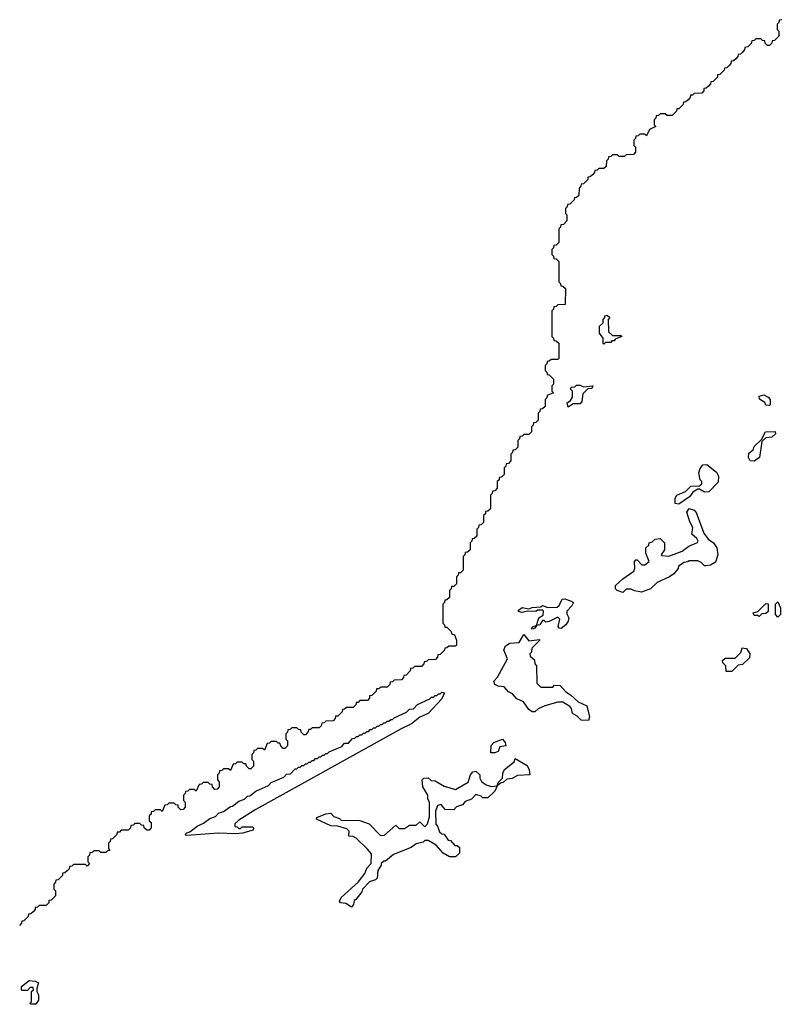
# Model space of a CAD drawing. Extents: x 2886962 to 3052311, y 540590 to 918621.
# Tile 2 of 164: x 2982430 to 2986895, y 546230 to 552002. Entities that reach past the tile are written whole.
import ezdxf

# ---------------------------------------------------------------- set-up
doc = ezdxf.new("R2010")
doc.units = 0

msp = doc.modelspace()

# ---------------------------------------------------------------- linework, layer by layer
at = {"layer": '0CON20XD'}
for points in [[(2986898.3, 552001.7), (2986881.7, 551998.3), (2986880, 551985), (2986870, 551975), (2986870, 551945), (2986880, 551935), (2986880, 551905), (2986855, 551880), (2986841.7, 551878.3), (2986840, 551865), (2986825, 551850), (2986815, 551850), (2986800, 551865), (2986798.3, 551878.3), (2986785, 551880), (2986775, 551890), (2986745, 551890), (2986735, 551880), (2986721.7, 551878.3), (2986718.3, 551861.7), (2986698.3, 551841.7), (2986681.7, 551838.3), (2986680, 551825), (2986668.3, 551811.7), (2986655, 551800), (2986641.7, 551798.3), (2986640, 551785), (2986628.3, 551771.7), (2986615, 551760), (2986601.7, 551758.3), (2986600, 551745), (2986588.3, 551731.7), (2986575, 551720), (2986561.7, 551718.3), (2986560, 551705), (2986535, 551680), (2986521.7, 551678.3), (2986520, 551665), (2986495, 551640), (2986481.7, 551638.3), (2986480, 551625), (2986468.3, 551611.7), (2986455, 551600), (2986441.7, 551598.3), (2986440, 551585), (2986428.3, 551571.7), (2986385, 551570), (2986375, 551560), (2986361.7, 551558.3), (2986360, 551545), (2986348.3, 551531.7), (2986335, 551520), (2986321.7, 551518.3), (2986320, 551505), (2986295, 551480), (2986281.7, 551478.3), (2986280, 551465), (2986255, 551440), (2986225, 551440), (2986215, 551450), (2986185, 551450), (2986175, 551440), (2986161.7, 551438.3), (2986160, 551425), (2986150, 551415), (2986150, 551385), (2986160, 551375), (2986121.7, 551358.3), (2986105, 551320), (2986095, 551330), (2986065, 551330), (2986055, 551320), (2986041.7, 551318.3), (2986040, 551305), (2986030, 551295), (2986030, 551265), (2986040, 551255), (2986040, 551225), (2986028.3, 551211.7), (2985985, 551210), (2985975, 551200), (2985945, 551200), (2985935, 551210), (2985905, 551210), (2985895, 551200), (2985881.7, 551198.3), (2985880, 551185), (2985870, 551175), (2985868.3, 551141.7), (2985855, 551130), (2985825, 551130), (2985815, 551120), (2985801.7, 551118.3), (2985800, 551105), (2985788.3, 551091.7), (2985775, 551080), (2985761.7, 551078.3), (2985760, 551065), (2985735, 551040), (2985721.7, 551038.3), (2985720, 551025), (2985710, 551015), (2985708.3, 550971.7), (2985695, 550960), (2985681.7, 550958.3), (2985680, 550945), (2985655, 550920), (2985641.7, 550918.3), (2985640, 550905), (2985630, 550895), (2985630, 550865), (2985638.3, 550858.3), (2985638.3, 550821.7), (2985618.3, 550801.7), (2985601.7, 550798.3), (2985600, 550785), (2985590, 550775), (2985590, 550695), (2985575, 550680), (2985561.7, 550678.3), (2985560, 550665), (2985550, 550655), (2985550, 550625), (2985560, 550615), (2985561.7, 550601.7), (2985575, 550600), (2985590, 550585), (2985590, 550465), (2985600, 550455), (2985601.7, 550441.7), (2985615, 550440), (2985630, 550425), (2985628.3, 550331.7), (2985585, 550330), (2985575, 550320), (2985561.7, 550318.3), (2985560, 550305), (2985550, 550295), (2985550, 550145), (2985560, 550135), (2985561.7, 550121.7), (2985575, 550120), (2985590, 550105), (2985590, 550015), (2985585, 550010), (2985545, 550010), (2985535, 550000), (2985521.7, 549998.3), (2985520, 549985), (2985510, 549975), (2985510, 549945), (2985520, 549935), (2985521.7, 549921.7), (2985535, 549920), (2985560, 549895), (2985560, 549865), (2985550, 549855), (2985550, 549825), (2985560, 549815), (2985521.7, 549798.3), (2985520, 549785), (2985510, 549775), (2985510, 549735), (2985495, 549720), (2985481.7, 549718.3), (2985480, 549705), (2985470, 549695), (2985470, 549655), (2985455, 549640), (2985441.7, 549638.3), (2985440, 549625), (2985430, 549615), (2985430, 549585), (2985415, 549570), (2985385, 549570), (2985375, 549560), (2985361.7, 549558.3), (2985360, 549545), (2985350, 549535), (2985350, 549495), (2985335, 549480), (2985321.7, 549478.3), (2985320, 549465), (2985310, 549455), (2985310, 549415), (2985295, 549400), (2985281.7, 549398.3), (2985280, 549385), (2985270, 549375), (2985270, 549335), (2985255, 549320), (2985241.7, 549318.3), (2985240, 549305), (2985230, 549295), (2985230, 549255), (2985215, 549240), (2985201.7, 549238.3), (2985200, 549225), (2985190, 549215), (2985190, 549135), (2985175, 549120), (2985161.7, 549118.3), (2985160, 549105), (2985150, 549095), (2985150, 549055), (2985135, 549040), (2985121.7, 549038.3), (2985120, 549025), (2985110, 549015), (2985110, 548975), (2985095, 548960), (2985081.7, 548958.3), (2985080, 548945), (2985070, 548935), (2985070, 548895), (2985055, 548880), (2985041.7, 548878.3), (2985040, 548865), (2985030, 548855), (2985030, 548775), (2985015, 548760), (2985001.7, 548758.3), (2985000, 548745), (2984990, 548735), (2984990, 548695), (2984975, 548680), (2984961.7, 548678.3), (2984960, 548665), (2984950, 548655), (2984950, 548615), (2984935, 548600), (2984921.7, 548598.3), (2984920, 548585), (2984910, 548575), (2984910, 548465), (2984920, 548455), (2984921.7, 548441.7), (2984935, 548440), (2984960, 548415), (2984961.7, 548401.7), (2984980, 548395), (2984990, 548365), (2984990, 548335), (2984985, 548330), (2984945, 548330), (2984935, 548320), (2984921.7, 548318.3), (2984920, 548305), (2984895, 548280), (2984881.7, 548278.3), (2984880, 548265), (2984868.3, 548251.7), (2984825, 548250), (2984815, 548240), (2984801.7, 548238.3), (2984800, 548225), (2984785, 548210), (2984745, 548210), (2984735, 548200), (2984721.7, 548198.3), (2984720, 548185), (2984695, 548160), (2984681.7, 548158.3), (2984680, 548145), (2984668.3, 548131.7), (2984625, 548130), (2984615, 548120), (2984601.7, 548118.3), (2984600, 548105), (2984585, 548090), (2984545, 548090), (2984535, 548080), (2984521.7, 548078.3), (2984520, 548065), (2984495, 548040), (2984481.7, 548038.3), (2984480, 548025), (2984468.3, 548011.7), (2984425, 548010), (2984415, 548000), (2984401.7, 547998.3), (2984400, 547985), (2984385, 547970), (2984345, 547970), (2984335, 547960), (2984321.7, 547958.3)], [(2985855, 550100), (2985850, 550105), (2985850, 550135), (2985830, 550165), (2985830, 550205), (2985850, 550225), (2985850, 550245), (2985860, 550255), (2985860, 550265), (2985875, 550270), (2985890, 550255), (2985880, 550245), (2985881.7, 550171.7), (2985905, 550150), (2985955, 550150), (2985960, 550145), (2985921.7, 550128.3), (2985915, 550120), (2985901.7, 550118.3), (2985895, 550110), (2985865, 550110), (2985855, 550100)], [(2985645, 549730), (2985640, 549755), (2985660, 549770), (2985671.7, 549788.3), (2985670, 549825), (2985660, 549835), (2985662.5, 549847.5), (2985685, 549850), (2985695, 549860), (2985715, 549860), (2985735, 549850), (2985790, 549855), (2985785, 549840), (2985761.7, 549838.3), (2985731.7, 549808.3), (2985726.4, 549763.6), (2985715, 549750), (2985675, 549750), (2985645, 549730)], [(2986825, 549740), (2986805, 549742.5), (2986798.3, 549758.3), (2986767, 549777), (2986764.3, 549795.7), (2986793, 549803), (2986818.3, 549788.3), (2986830, 549775), (2986830, 549745), (2986825, 549740)], [(2986735, 549414), (2986713.3, 549415), (2986703.3, 549435), (2986705, 549460), (2986730, 549480), (2986735, 549500), (2986778.3, 549541.7), (2986802.5, 549585), (2986858.3, 549588.3), (2986860, 549575), (2986840, 549555), (2986805, 549550), (2986781.7, 549528.3), (2986767.5, 549435), (2986735, 549414)], [(2986295, 549162.5), (2986272.5, 549165), (2986273.6, 549196.4), (2986282.5, 549215), (2986333.6, 549236.4), (2986365, 549267.5), (2986415, 549270), (2986428.3, 549281.7), (2986430, 549295), (2986420, 549305), (2986412, 549345), (2986418.8, 549371.2), (2986435, 549392.5), (2986457.5, 549395), (2986515, 549350), (2986526.7, 549325), (2986525, 549290), (2986470, 549235), (2986445, 549232.5), (2986415, 549250), (2986405, 549250), (2986377, 549233), (2986357.5, 549205), (2986295, 549162.5)], [(2985965, 548643.3), (2985932.5, 548655), (2985923.3, 548665), (2985922.5, 548685), (2985966.2, 548723.8), (2986031.2, 548768.8), (2986036.7, 548785), (2986034, 548825), (2986042.5, 548835), (2986050, 548835), (2986077, 548807), (2986095, 548806.7), (2986120, 548825), (2986100, 548875), (2986100, 548905), (2986118.3, 548921.7), (2986120, 548935), (2986138.3, 548941.7), (2986155, 548957.5), (2986185, 548960), (2986210, 548935), (2986210, 548895), (2986190, 548865), (2986195, 548860), (2986235, 548856.7), (2986313.9, 548886.1), (2986352.5, 548915), (2986403.8, 548936.2), (2986406.7, 548945), (2986400.5, 548960.5), (2986370, 548985), (2986376.2, 549025), (2986358.3, 549058.3), (2986341.2, 549115), (2986355, 549136), (2986385, 549126), (2986395, 549113.3), (2986441.7, 548991.7), (2986465.8, 548955.8), (2986496.7, 548935), (2986517.5, 548905), (2986522.5, 548865), (2986508.3, 548821.7), (2986480, 548805), (2986455, 548800), (2986445, 548800), (2986425, 548820), (2986405, 548830), (2986355, 548830), (2986347, 548823), (2986325, 548820), (2986291.7, 548798.3), (2986290, 548785), (2986265, 548752.5), (2986240, 548735), (2986167.5, 548702.5), (2986127.5, 548665), (2986075, 548646.7), (2986035, 548653.8), (2986015, 548663.3), (2985986.4, 548663.6), (2985965, 548643.3)], [(2985435, 548430), (2985430, 548435), (2985440, 548445), (2985460, 548450), (2985473.6, 548496.4), (2985498.3, 548511.7), (2985500, 548535), (2985495, 548540), (2985465, 548540), (2985455, 548533.3), (2985406.4, 548533.6), (2985375, 548526.7), (2985355, 548532.5), (2985355, 548540), (2985375, 548556), (2985415, 548547.5), (2985435, 548556), (2985485, 548560), (2985495, 548567.5), (2985527, 548557), (2985581.7, 548558.3), (2985592.5, 548567.5), (2985610, 548605), (2985625, 548606.2), (2985660, 548595), (2985676.7, 548585), (2985666.7, 548565), (2985637.5, 548535), (2985638.3, 548518.3), (2985650, 548495), (2985646, 548475), (2985632.5, 548455), (2985605, 548433.8), (2985592.5, 548435), (2985587.5, 548445), (2985597.5, 548487.5), (2985585, 548500), (2985535, 548473.3), (2985515, 548470), (2985505, 548480), (2985495, 548480), (2985480, 548455), (2985460, 548450), (2985450, 548435), (2985435, 548430)], [(2986765, 548502.5), (2986755, 548510), (2986735, 548510), (2986730, 548525), (2986758.3, 548531.7), (2986805, 548580), (2986818.3, 548578.3), (2986818.3, 548531.7), (2986805, 548520), (2986781.7, 548518.3), (2986765, 548502.5)], [(2986875, 548500), (2986860, 548515), (2986860, 548575), (2986875, 548590), (2986890, 548555), (2986890, 548515), (2986875, 548500)], [(2985765, 547893.8), (2985722.5, 547895), (2985698.8, 547918.8), (2985670, 547935), (2985664.3, 547964.3), (2985655.9, 547975.9), (2985615, 548002), (2985585, 548002), (2985509.5, 547980.5), (2985468.8, 547961.2), (2985450, 547945), (2985435, 547944), (2985415, 547957.5), (2985383.6, 548003.6), (2985345, 548020), (2985320, 548050), (2985295, 548062.5), (2985270.7, 548090.7), (2985235, 548094), (2985215, 548104), (2985208.8, 548125), (2985231.7, 548148.3), (2985290, 548255), (2985268, 548305), (2985278.3, 548331.7), (2985303.9, 548346.1), (2985358.3, 548351.7), (2985385, 548397.5), (2985415, 548360), (2985478.3, 548368.3), (2985478.3, 548361.7), (2985431.7, 548318.3), (2985430, 548295), (2985420, 548285), (2985421.7, 548271.7), (2985448.3, 548248.3), (2985450, 548225), (2985460, 548215), (2985461.7, 548111.7), (2985485, 548090), (2985555, 548090), (2985565, 548100), (2985598.3, 548098.3), (2985631.7, 548061.7), (2985660, 548045), (2985705, 548002.5), (2985755, 547980), (2985770, 547915), (2985765, 547893.8)], [(2986605, 548180), (2986571.7, 548181.7), (2986570, 548215), (2986551.7, 548231.7), (2986550, 548245), (2986565, 548260), (2986625, 548260), (2986658.3, 548291.7), (2986665, 548320), (2986690, 548315), (2986710, 548285), (2986708.3, 548261.7), (2986668.3, 548221.7), (2986641.7, 548218.3), (2986605, 548180)], [(2983405, 547220), (2983400, 547225), (2983410, 547235), (2983428.3, 547241.7), (2983470, 547275), (2983508.3, 547291.7), (2983545, 547320), (2983578.3, 547331.7), (2983595, 547350), (2983625, 547360), (2983665, 547390), (2983678.3, 547391.7), (2983715, 547420), (2983748.3, 547431.7), (2983765, 547450), (2983778.3, 547451.7), (2983815, 547480), (2983888.3, 547511.7), (2983905, 547530), (2983978.3, 547561.7), (2983995, 547580), (2984018.3, 547581.7), (2984045, 547610), (2984055, 547610), (2984065, 547620), (2984075, 547620), (2984085, 547630), (2984095, 547630), (2984105, 547640), (2984115, 547640), (2984125, 547650), (2984135, 547650), (2984145, 547660), (2984155, 547660), (2984165, 547670), (2984175, 547670), (2984185, 547680), (2984195, 547680), (2984205, 547690), (2984215, 547690), (2984225, 547700), (2984235, 547700), (2984245, 547710), (2984318.3, 547741.7), (2984335, 547760), (2984358.3, 547761.7), (2984381.7, 547788.3), (2984395, 547790), (2984405, 547800), (2984415, 547800), (2984425, 547810), (2984435, 547810), (2984445, 547820), (2984455, 547820), (2984465, 547830), (2984475, 547830), (2984485, 547840), (2984495, 547840), (2984505, 547850), (2984515, 547850), (2984525, 547860), (2984535, 547860), (2984545, 547870), (2984555, 547870), (2984565, 547880), (2984575, 547880), (2984585, 547890), (2984595, 547890), (2984605, 547900), (2984615, 547900), (2984625, 547910), (2984698.3, 547941.7), (2984715, 547960), (2984738.3, 547961.7), (2984761.7, 547988.3), (2984835, 548020), (2984845, 548030), (2984855, 548030), (2984865, 548040), (2984875, 548040), (2984885, 548050), (2984895, 548050), (2984905, 548060), (2984920, 548055), (2984905, 548020), (2984825, 547933.8), (2984776.4, 547913.6), (2984727.5, 547875), (2984666, 547844), (2983815, 547372.5), (2983715, 547310), (2983691.7, 547288.3), (2983691.7, 547271.7), (2983705, 547270), (2983715, 547260), (2983725, 547260), (2983735, 547270), (2983795, 547270), (2983800, 547265), (2983798.3, 547251.7), (2983736.1, 547233.9), (2983695, 547230), (2983595, 547233.3), (2983465, 547224), (2983405, 547220)], [(2984321.7, 547958.3), (2984320, 547945), (2984295, 547920), (2984281.7, 547918.3), (2984280, 547905), (2984268.3, 547891.7), (2984225, 547890), (2984215, 547880), (2984201.7, 547878.3), (2984198.3, 547861.7), (2984185, 547850), (2984145, 547850), (2984135, 547840), (2984125, 547840), (2984120, 547825), (2984105, 547810), (2984095, 547810), (2984080, 547825), (2984078.3, 547838.3), (2984065, 547840), (2984055, 547850), (2984025, 547850), (2984015, 547840), (2984001.7, 547838.3), (2984000, 547825), (2983990, 547815), (2983990, 547785), (2984000, 547775), (2984000, 547745), (2983985, 547730), (2983975, 547730), (2983960, 547745), (2983955, 547760), (2983945, 547760), (2983935, 547770), (2983905, 547770), (2983895, 547760), (2983881.7, 547758.3), (2983865, 547720), (2983855, 547730), (2983825, 547730), (2983815, 547720), (2983801.7, 547718.3), (2983800, 547705), (2983790, 547695), (2983790, 547665), (2983800, 547655), (2983800, 547625), (2983785, 547610), (2983775, 547610), (2983760, 547625), (2983755, 547640), (2983745, 547640), (2983735, 547650), (2983705, 547650), (2983695, 547640), (2983681.7, 547638.3), (2983665, 547600), (2983655, 547610), (2983625, 547610), (2983615, 547600), (2983601.7, 547598.3), (2983600, 547585), (2983590, 547575), (2983590, 547545), (2983600, 547535), (2983600, 547505), (2983588.3, 547491.7), (2983575, 547490), (2983560, 547505), (2983558.3, 547518.3), (2983545, 547520), (2983535, 547530), (2983505, 547530), (2983495, 547520), (2983481.7, 547518.3), (2983465, 547480), (2983455, 547490), (2983425, 547490), (2983415, 547480), (2983401.7, 547478.3), (2983400, 547465), (2983390, 547455), (2983390, 547425), (2983400, 547415), (2983400, 547385), (2983388.3, 547371.7), (2983375, 547370), (2983360, 547385), (2983358.3, 547398.3), (2983345, 547400), (2983335, 547410), (2983305, 547410), (2983295, 547400), (2983281.7, 547398.3), (2983265, 547360), (2983255, 547370), (2983225, 547370), (2983215, 547360), (2983201.7, 547358.3), (2983200, 547345), (2983190, 547335), (2983190, 547305), (2983200, 547295), (2983200, 547265), (2983188.3, 547251.7), (2983175, 547250), (2983160, 547265), (2983158.3, 547278.3), (2983145, 547280), (2983135, 547290), (2983105, 547290), (2983095, 547280), (2983081.7, 547278.3), (2983080, 547265), (2983065, 547250), (2983025, 547250), (2983015, 547240), (2983001.7, 547238.3), (2983000, 547225), (2982975, 547200), (2982961.7, 547198.3), (2982960, 547185), (2982950, 547175), (2982950, 547145), (2982958.3, 547131.7), (2982945, 547130), (2982935, 547120), (2982905, 547120), (2982895, 547130), (2982865, 547130), (2982855, 547120), (2982841.7, 547118.3), (2982840, 547105), (2982830, 547095), (2982830, 547065), (2982840, 547055), (2982825, 547040), (2982815, 547050), (2982745, 547050), (2982735, 547040), (2982721.7, 547038.3), (2982720, 547025), (2982708.3, 547011.7), (2982695, 547000), (2982681.7, 546998.3), (2982680, 546985), (2982655, 546960), (2982641.7, 546958.3), (2982640, 546945), (2982630, 546935), (2982630, 546905), (2982640, 546895), (2982640, 546865), (2982615, 546840), (2982601.7, 546838.3), (2982600, 546825), (2982585, 546810), (2982545, 546810), (2982535, 546800), (2982521.7, 546798.3), (2982520, 546785), (2982508.3, 546771.7), (2982495, 546760), (2982481.7, 546758.3), (2982480, 546745), (2982455, 546720), (2982441.7, 546718.3), (2982440, 546705), (2982428.3, 546691.7)], [(2985215, 547703.3), (2985192.5, 547705), (2985195, 547747.5), (2985210, 547765), (2985260, 547785), (2985276.7, 547765), (2985280, 547745), (2985245, 547740), (2985235, 547712.5), (2985215, 547703.3)], [(2984375, 546800), (2984341.7, 546821.7), (2984310, 546825), (2984304, 546835), (2984315, 546856), (2984414.2, 546945.8), (2984452.5, 546997.5), (2984465, 547027.5), (2984490, 547055), (2984491.7, 547111.7), (2984470, 547140), (2984403.3, 547203.3), (2984385, 547213.3), (2984360, 547215), (2984362.5, 547245), (2984348.3, 547258.3), (2984294.2, 547274.2), (2984255, 547276.7), (2984170, 547315), (2984172.5, 547325), (2984225, 547347.5), (2984255, 547350), (2984271.7, 547331.7), (2984305, 547320), (2984315, 547310), (2984425, 547307.5), (2984478.3, 547288.3), (2984545, 547220), (2984568.3, 547221.7), (2984635, 547280), (2984655, 547260), (2984685, 547260), (2984715, 547280), (2984755, 547280), (2984775, 547300), (2984805, 547270), (2984821.7, 547288.3), (2984831.7, 547328.3), (2984833, 547413), (2984823.3, 547435), (2984822.5, 547455), (2984793.8, 547505), (2984790, 547545), (2984800, 547555), (2984825, 547557.5), (2984841.7, 547541.7), (2984865, 547540), (2984918.3, 547508.3), (2984985, 547490), (2985058.3, 547531.7), (2985073.3, 547575), (2985087, 547593), (2985105, 547596.2), (2985126.7, 547575), (2985127.5, 547555), (2985137, 547537), (2985165, 547517.5), (2985195, 547507.5), (2985230, 547510), (2985235, 547530), (2985260, 547555), (2985262.5, 547585), (2985273, 547607), (2985328.3, 547651.7), (2985335, 547670), (2985405, 547630), (2985417.5, 547605), (2985420, 547575), (2985348.3, 547571.7), (2985317, 547553), (2985285, 547550), (2985265, 547530), (2985251.7, 547528.3), (2985230, 547510), (2985215, 547480), (2985175, 547440), (2985145, 547440), (2985135, 547450), (2985105, 547460), (2985078.3, 547431.7), (2985041.7, 547418.3), (2985025, 547400), (2984991.7, 547388.3), (2984975, 547370), (2984925, 547372.5), (2984901.7, 547401.7), (2984880, 547395), (2984867, 547363), (2984870, 547285), (2984880, 547275), (2984891.7, 547241.7), (2984905, 547230), (2984918.3, 547228.3), (2984941.7, 547191.7), (2984955, 547190), (2984981.7, 547161.7), (2984995, 547160), (2985008.3, 547148.3), (2985007.5, 547115), (2984985, 547093.8), (2984950, 547095), (2984912.5, 547115), (2984872.5, 547162.5), (2984825, 547190), (2984805, 547190), (2984795, 547180), (2984755, 547170), (2984725, 547150), (2984621.7, 547108.3), (2984575, 547070), (2984565, 547070), (2984550, 547055), (2984550, 547045), (2984530, 547015), (2984525, 546970), (2984515, 546960), (2984481.7, 546948.3), (2984440, 546905), (2984435, 546890), (2984400, 546845), (2984391.7, 546838.3), (2984387.5, 546815), (2984375, 546800)], [(2982525, 546230), (2982495, 546230), (2982490, 546235), (2982500, 546245), (2982500, 546305), (2982510, 546315), (2982508.3, 546328.3), (2982491.7, 546328.3), (2982475, 546310), (2982445, 546310), (2982440, 546315), (2982440, 546335), (2982485, 546370), (2982520, 546365), (2982540, 546355), (2982530, 546325), (2982530, 546305), (2982540, 546285), (2982540, 546255), (2982525, 546230)]]:
    msp.add_lwpolyline(points, dxfattribs=at)

doc.saveas('drawing.dxf')
